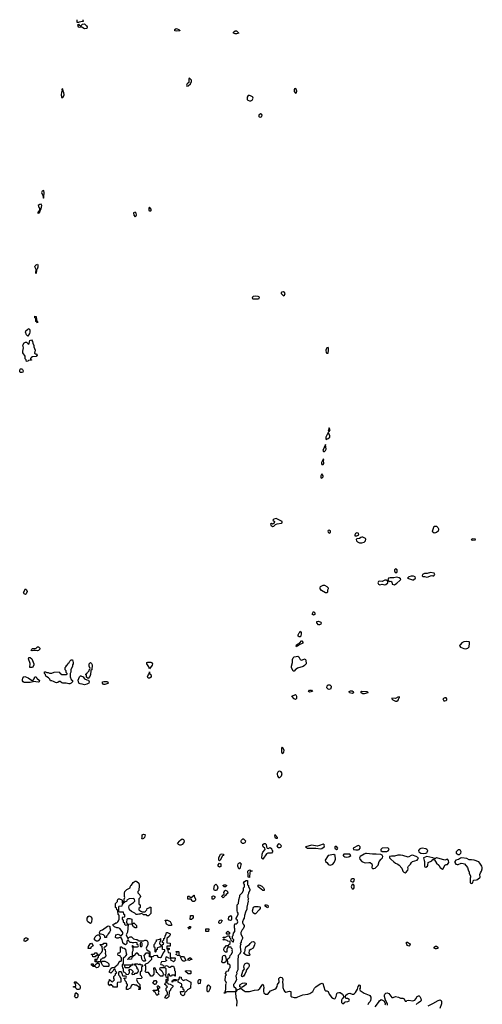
# Model space of a CAD drawing. Header units: inches. Extents: x 2701622 to 2964296, y 496201 to 720542.
# Tile 76 of 256: x 2745416 to 2753089, y 703620 to 719954. Entities that reach past the tile are written whole.
import ezdxf

# ---------------------------------------------------------------- set-up
doc = ezdxf.new("R2010")
doc.units = ezdxf.units.IN
doc.header["$MEASUREMENT"] = 0
for name, color, linetype in [('C7740', 7, 'Continuous'), ('C7741', 7, 'Continuous'), ('C7750', 7, 'Continuous'), ('C7751', 7, 'Continuous')]:
    doc.layers.add(name, color=color, linetype=linetype)

msp = doc.modelspace()

# ---------------------------------------------------------------- linework, layer by layer
at = {"layer": 'C7740', "color": 4}
for points, elevation in [([(2745710, 709484), (2745690, 709489), (2745650, 709489), (2745622, 709482), (2745608, 709490), (2745618, 709510), (2745630, 709522), (2745670, 709522), (2745689, 709531), (2745710, 709551), (2745730, 709551), (2745751, 709530), (2745751, 709510), (2745730, 709489)], 12), ([(2745590, 709206), (2745586, 709210), (2745588, 709272), (2745562, 709350), (2745570, 709374), (2745590, 709371), (2745618, 709350), (2745652, 709270), (2745652, 709248), (2745630, 709206)], 12), ([(2746230, 708936), (2746185, 708945), (2746130, 708945), (2746114, 708954), (2746090, 708978), (2746070, 708975), (2746050, 708959), (2746026, 708954), (2746010, 708956), (2745977, 708977), (2745950, 708989), (2745928, 708988), (2745915, 709015), (2745895, 709035), (2745866, 709050), (2745850, 709066), (2745846, 709090), (2745826, 709110), (2745826, 709130), (2745830, 709134), (2745847, 709133), (2745864, 709124), (2745890, 709122), (2745910, 709112), (2745950, 709112), (2745990, 709132), (2746070, 709134), (2746078, 709118), (2746093, 709113), (2746098, 709098), (2746110, 709094), (2746190, 709094), (2746202, 709098), (2746206, 709110), (2746187, 709127), (2746186, 709150), (2746168, 709168), (2746168, 709210), (2746180, 709220), (2746196, 709244), (2746208, 709252), (2746223, 709277), (2746238, 709290), (2746250, 709314), (2746270, 709334), (2746290, 709334), (2746302, 709290), (2746302, 709270), (2746292, 709250), (2746290, 709226), (2746265, 709175), (2746262, 709130), (2746254, 709110), (2746253, 709087), (2746252, 709050), (2746272, 709010), (2746291, 708990), (2746291, 708970), (2746270, 708946), (2746250, 708937)], 12), ([(2746550, 709026), (2746527, 709047), (2746522, 709082), (2746506, 709090), (2746522, 709098), (2746527, 709113), (2746542, 709118), (2746546, 709130), (2746566, 709150), (2746566, 709170), (2746582, 709178), (2746586, 709190), (2746569, 709230), (2746569, 709270), (2746590, 709292), (2746610, 709274), (2746618, 709250), (2746614, 709170), (2746598, 709162), (2746594, 709150), (2746592, 709090), (2746580, 709060)], 12), ([(2747570, 709186), (2747558, 709218), (2747524, 709270), (2747527, 709293), (2747542, 709298), (2747590, 709296), (2747602, 709290), (2747618, 709270), (2747615, 709245)], 12), ([(2747570, 709029), (2747549, 709029), (2747538, 709050), (2747550, 709094), (2747567, 709113), (2747570, 709134), (2747572, 709110), (2747591, 709090), (2747598, 709070), (2747595, 709045)], 12), ([(2745630, 708991), (2745642, 708998), (2745658, 709022), (2745670, 709054), (2745687, 709053), (2745702, 709030), (2745745, 708990), (2745738, 708970), (2745730, 708965), (2745642, 708978), (2745634, 708970), (2745590, 708957), (2745490, 708956), (2745473, 708970), (2745465, 708985), (2745463, 709010), (2745470, 709032), (2745486, 709054), (2745503, 709057), (2745558, 709038), (2745610, 708998)], 12), ([(2746490, 708921), (2746450, 708933), (2746417, 708937), (2746395, 708950), (2746385, 708995), (2746410, 709054), (2746426, 709070), (2746432, 709072), (2746470, 709054), (2746490, 709022), (2746530, 709002), (2746558, 708998), (2746571, 708971), (2746565, 708950), (2746530, 708929)], 12), ([(2746810, 708923), (2746799, 708930), (2746789, 708950), (2746789, 708971), (2746810, 708976), (2746873, 708973), (2746881, 708950), (2746876, 708944), (2746830, 708926)], 12), ([(2749770, 707888), (2749761, 707870), (2749761, 707810), (2749770, 707782), (2749790, 707792), (2749799, 707810), (2749802, 707830), (2749788, 707870)], 16), ([(2749730, 707489), (2749710, 707484), (2749699, 707470), (2749688, 707450), (2749685, 707430), (2749690, 707412), (2749710, 707382), (2749730, 707382), (2749758, 707410), (2749768, 707450), (2749755, 707475)], 16), ([(2747450, 706358), (2747442, 706370), (2747449, 706391), (2747449, 706430), (2747470, 706441), (2747490, 706438), (2747498, 706430), (2747485, 706390), (2747470, 706369)], 12), ([(2748070, 706261), (2748049, 706270), (2748035, 706290), (2748075, 706330), (2748089, 706351), (2748110, 706366), (2748135, 706356), (2748143, 706330), (2748136, 706304), (2748110, 706269), (2748090, 706261)], 12), ([(2749130, 706289), (2749109, 706289), (2749089, 706310), (2749089, 706330), (2749095, 706345), (2749116, 706364), (2749130, 706365), (2749159, 706330), (2749158, 706310), (2749150, 706298)], 12), ([(2749650, 706435), (2749644, 706416), (2749650, 706392), (2749670, 706378), (2749690, 706374), (2749694, 706390)], 16), ([(2749535, 706205), (2749570, 706222), (2749590, 706205), (2749600, 706180), (2749611, 706170), (2749612, 706150), (2749590, 706126), (2749530, 706129), (2749510, 706115), (2749450, 706026), (2749430, 706046), (2749436, 706110), (2749450, 706143), (2749489, 706190), (2749482, 706210), (2749457, 706230), (2749449, 706250), (2749449, 706270), (2749470, 706287), (2749486, 706286), (2749505, 706270), (2749510, 706234), (2749522, 706210)], 12), ([(2749710, 706283), (2749679, 706250), (2749694, 706230), (2749710, 706223), (2749730, 706221), (2749750, 706229), (2749758, 706250), (2749730, 706278)], 16), ([(2748730, 705998), (2748718, 706010), (2748719, 706050), (2748748, 706110), (2748770, 706118), (2748794, 706110), (2748794, 706090), (2748778, 706082), (2748742, 706010)], 12), ([(2748730, 705895), (2748709, 705910), (2748706, 705934), (2748730, 705962), (2748752, 705950), (2748750, 705908)], 12), ([(2749050, 705866), (2749035, 705910), (2749035, 705930), (2749042, 705950), (2749050, 705962), (2749070, 705972), (2749092, 705950), (2749084, 705936), (2749070, 705866)], 12), ([(2749250, 705834), (2749270, 705834), (2749272, 705830), (2749250, 705826), (2749234, 705810), (2749230, 705726), (2749208, 705728), (2749207, 705787), (2749198, 705810), (2749198, 705830), (2749210, 705842), (2749232, 705852)], 12), ([(2747450, 705154), (2747490, 705154), (2747502, 705158), (2747506, 705170), (2747526, 705190), (2747529, 705211), (2747562, 705218), (2747570, 705234), (2747593, 705233), (2747592, 705128), (2747550, 705086), (2747527, 705087), (2747522, 705102), (2747510, 705106), (2747470, 705106), (2747456, 705116), (2747430, 705126), (2747410, 705118), (2747390, 705118), (2747370, 705108), (2747348, 705108), (2747326, 705130), (2747270, 705158), (2747238, 705190), (2747229, 705230), (2747230, 705254), (2747236, 705264), (2747306, 705310), (2747326, 705330), (2747322, 705362), (2747296, 705376), (2747230, 705368), (2747194, 705350), (2747190, 705328), (2747158, 705322), (2747154, 705310), (2747146, 705306), (2747147, 705367), (2747158, 705390), (2747154, 705410), (2747155, 705465), (2747162, 705490), (2747195, 705525), (2747246, 705550), (2747246, 705570), (2747258, 705590), (2747270, 705598), (2747301, 705639), (2747330, 705665), (2747350, 705665), (2747360, 705660), (2747390, 705632), (2747398, 705590), (2747392, 705510), (2747374, 705490), (2747374, 705470), (2747410, 705434), (2747422, 705410), (2747414, 705390), (2747394, 705370), (2747394, 705290), (2747398, 705278), (2747412, 705272), (2747414, 705250), (2747412, 705228), (2747394, 705210), (2747394, 705190), (2747424, 705164)], 12), ([(2748670, 705506), (2748647, 705507), (2748638, 705530), (2748649, 705591), (2748670, 705614), (2748691, 705591), (2748702, 705550), (2748684, 705516)], 12), ([(2748790, 705386), (2748767, 705407), (2748767, 705413), (2748790, 705434), (2748802, 705438), (2748806, 705450), (2748803, 705477), (2748816, 705504), (2748829, 705511), (2748850, 705505), (2748865, 705490), (2748870, 705466), (2748864, 705456), (2748840, 705440), (2748830, 705426), (2748818, 705422), (2748814, 705410)], 12), ([(2748808, 705568), (2748786, 705590), (2748810, 705602), (2748830, 705602), (2748851, 705591), (2748830, 705568)], 12), ([(2749470, 705506), (2749450, 705509), (2749395, 705555), (2749370, 705569), (2749370, 705594), (2749390, 705602), (2749430, 705582), (2749462, 705550), (2749471, 705530)], 12), ([(2747070, 705154), (2747130, 705154), (2747138, 705118), (2747152, 705110), (2747154, 705070), (2747150, 705066), (2747118, 705062), (2747114, 705030), (2747134, 705010), (2747134, 704990), (2747154, 704970), (2747154, 704950), (2747170, 704934), (2747202, 704938), (2747206, 704950), (2747196, 704976), (2747198, 705030), (2747210, 705042), (2747244, 705044), (2747274, 705030), (2747274, 704970), (2747278, 704958), (2747290, 704954), (2747310, 704972), (2747353, 704927), (2747354, 704890), (2747330, 704888), (2747303, 704903), (2747282, 704942), (2747250, 704948), (2747218, 704942), (2747204, 704816), (2747182, 704770), (2747210, 704714), (2747222, 704718), (2747226, 704730), (2747250, 704742), (2747270, 704742), (2747306, 704706), (2747350, 704694), (2747370, 704694), (2747378, 704678), (2747390, 704674), (2747470, 704674), (2747490, 704682), (2747510, 704682), (2747530, 704674), (2747542, 704650), (2747542, 704610), (2747514, 704550), (2747530, 704514), (2747550, 704514), (2747558, 704498), (2747574, 704490), (2747574, 704430), (2747578, 704418), (2747590, 704414), (2747630, 704414), (2747648, 704432), (2747690, 704434), (2747705, 704405), (2747710, 704402), (2747750, 704398), (2747768, 704410), (2747807, 704493), (2747822, 704498), (2747826, 704510), (2747822, 704522), (2747787, 704527), (2747786, 704570), (2747782, 704582), (2747770, 704586), (2747758, 704582), (2747750, 704566), (2747730, 704566), (2747702, 704558), (2747694, 704550), (2747694, 704530), (2747678, 704522), (2747674, 704490), (2747670, 704486), (2747666, 704490), (2747666, 704550), (2747662, 704562), (2747646, 704570), (2747646, 704610), (2747666, 704630), (2747667, 704653), (2747686, 704670), (2747686, 704690), (2747742, 704698), (2747750, 704714), (2747754, 704710), (2747754, 704670), (2747738, 704662), (2747734, 704630), (2747738, 704618), (2747753, 704613), (2747758, 704598), (2747770, 704594), (2747782, 704598), (2747787, 704613), (2747802, 704618), (2747806, 704630), (2747787, 704647), (2747786, 704670), (2747806, 704690), (2747807, 704713), (2747822, 704718), (2747828, 704752), (2747848, 704790), (2747850, 704814), (2747870, 704812), (2747914, 704790), (2747912, 704770), (2747902, 704750), (2747854, 704710), (2747854, 704650), (2747858, 704638), (2747913, 704633), (2747914, 704590), (2747910, 704586), (2747870, 704586), (2747858, 704582), (2747854, 704550), (2747858, 704538), (2747870, 704534), (2747882, 704538), (2747887, 704553), (2747893, 704553), (2747894, 704530), (2747878, 704522), (2747874, 704510), (2747878, 704478), (2747912, 704472), (2747913, 704413), (2747918, 704398), (2747933, 704393), (2747993, 704393), (2747992, 704348), (2747970, 704326), (2747956, 704336), (2747930, 704346), (2747922, 704382), (2747888, 704388), (2747850, 704406), (2747838, 704402), (2747834, 704370), (2747838, 704358), (2747850, 704354), (2747852, 704348), (2747838, 704342), (2747832, 704328), (2747770, 704326), (2747754, 704290), (2747758, 704278), (2747790, 704274), (2747798, 704258), (2747830, 704254), (2747850, 704262), (2747874, 704250), (2747890, 704234), (2747910, 704234), (2747933, 704253), (2747970, 704254), (2747982, 704210), (2747982, 704182), (2747994, 704170), (2747993, 704087), (2747987, 704087), (2747982, 704102), (2747950, 704106), (2747938, 704102), (2747933, 704087), (2747910, 704086), (2747906, 704090), (2747902, 704122), (2747890, 704126), (2747874, 704110), (2747874, 704010), (2747858, 704002), (2747854, 703990), (2747858, 703978), (2747873, 703973), (2747878, 703958), (2747910, 703954), (2747950, 703934), (2747954, 703930), (2747954, 703910), (2747922, 703878), (2747910, 703846), (2747894, 703830), (2747892, 703750), (2747870, 703726), (2747850, 703718), (2747826, 703730), (2747836, 703744), (2747847, 703773), (2747862, 703778), (2747866, 703790), (2747866, 703810), (2747856, 703836), (2747846, 703850), (2747846, 703890), (2747866, 703910), (2747847, 703927), (2747842, 703942), (2747826, 703950), (2747827, 703973), (2747842, 703978), (2747846, 703990), (2747848, 704032), (2747862, 704038), (2747866, 704050), (2747862, 704062), (2747846, 704070), (2747842, 704102), (2747826, 704110), (2747842, 704118), (2747846, 704130), (2747846, 704210), (2747830, 704226), (2747750, 704226), (2747738, 704222), (2747734, 704210), (2747773, 704173), (2747794, 704130), (2747792, 704088), (2747752, 704088), (2747706, 704130), (2747702, 704142), (2747687, 704147), (2747686, 704170), (2747662, 704222), (2747650, 704226), (2747638, 704222), (2747634, 704210), (2747642, 704190), (2747640, 704120), (2747612, 704088), (2747590, 704086), (2747576, 704116), (2747550, 704146), (2747507, 704147), (2747498, 704170), (2747506, 704190), (2747506, 704250), (2747502, 704262), (2747486, 704270), (2747502, 704278), (2747507, 704293), (2747546, 704310), (2747580, 704340), (2747606, 704370), (2747602, 704402), (2747569, 704410), (2747567, 704447), (2747562, 704462), (2747550, 704466), (2747510, 704466), (2747474, 704430), (2747486, 704386), (2747502, 704350), (2747490, 704338), (2747470, 704338), (2747450, 704358), (2747444, 704370), (2747436, 704416), (2747430, 704426), (2747406, 704430), (2747370, 704466), (2747350, 704466), (2747310, 704426), (2747298, 704422), (2747293, 704407), (2747278, 704402), (2747272, 704368), (2747210, 704366), (2747208, 704370), (2747222, 704378), (2747227, 704393), (2747242, 704398), (2747247, 704413), (2747282, 704418), (2747286, 704430), (2747286, 704490), (2747298, 704510), (2747298, 704558), (2747286, 704570), (2747287, 704593), (2747293, 704593), (2747298, 704578), (2747310, 704574), (2747370, 704574), (2747382, 704578), (2747386, 704590), (2747382, 704602), (2747366, 704610), (2747362, 704642), (2747330, 704646), (2747310, 704638), (2747290, 704638), (2747270, 704646), (2747250, 704646), (2747227, 704667), (2747222, 704682), (2747210, 704686), (2747194, 704670), (2747193, 704627), (2747170, 704608), (2747143, 704623), (2747125, 704645), (2747116, 704696), (2747102, 704722), (2747070, 704726), (2747050, 704718), (2747030, 704718), (2747008, 704730), (2747010, 704772), (2747050, 704782), (2747070, 704774), (2747090, 704754), (2747102, 704758), (2747110, 704774), (2747122, 704778), (2747127, 704793), (2747128, 704810), (2747118, 704830), (2747075, 704875), (2747050, 704888), (2747030, 704888), (2746988, 704908), (2746966, 704930), (2746966, 704950), (2746987, 704953), (2747010, 704972), (2747027, 704973), (2747046, 704990), (2747056, 705004), (2747066, 705030), (2747066, 705090), (2747062, 705102), (2747048, 705110), (2747046, 705170), (2747042, 705182), (2747026, 705190), (2747022, 705222), (2747008, 705228), (2747006, 705250), (2747006, 705290), (2747036, 705324), (2747038, 705350), (2747048, 705372), (2747072, 705372), (2747110, 705354), (2747114, 705350), (2747114, 705310), (2747118, 705298), (2747134, 705294), (2747130, 705286), (2747118, 705282), (2747113, 705247), (2747058, 705242), (2747054, 705230), (2747054, 705170), (2747058, 705158)], 12), ([(2748310, 705328), (2748288, 705328), (2748276, 705336), (2748262, 705362), (2748207, 705367), (2748206, 705410), (2748210, 705414), (2748230, 705414), (2748238, 705398), (2748270, 705394), (2748287, 705413), (2748302, 705418), (2748306, 705430), (2748311, 705431), (2748312, 705410), (2748331, 705371), (2748331, 705350), (2748324, 705336)], 12), ([(2748610, 705366), (2748606, 705390), (2748610, 705414), (2748630, 705422), (2748652, 705410), (2748652, 705388), (2748630, 705366)], 12), ([(2749310, 705122), (2749290, 705135), (2749281, 705150), (2749279, 705170), (2749295, 705230), (2749303, 705237), (2749318, 705242), (2749370, 705243), (2749397, 705237), (2749405, 705230), (2749403, 705210), (2749390, 705189), (2749330, 705122)], 12), ([(2749530, 705222), (2749510, 705229), (2749489, 705250), (2749490, 705271), (2749510, 705271), (2749530, 705262), (2749538, 705230)], 12), ([(2746590, 704962), (2746549, 704989), (2746534, 705010), (2746533, 705050), (2746550, 705078), (2746570, 705086), (2746590, 705079), (2746599, 705070), (2746611, 705050), (2746614, 705034), (2746610, 704986), (2746602, 704970)], 12), ([(2747890, 704928), (2747849, 704949), (2747847, 704967), (2747838, 704998), (2747828, 705008), (2747830, 705014), (2747870, 705014), (2747910, 704992), (2747934, 704950), (2747934, 704930), (2747930, 704929)], 12), ([(2748246, 705026), (2748248, 705092), (2748290, 705094), (2748294, 705090), (2748294, 705050), (2748278, 705042), (2748270, 705026)], 12), ([(2748730, 704958), (2748718, 704970), (2748718, 704990), (2748728, 705010), (2748750, 705022), (2748772, 705010), (2748750, 704968)], 12), ([(2748910, 705008), (2748890, 705018), (2748882, 705030), (2748886, 705070), (2748910, 705094), (2748932, 705070), (2748932, 705028), (2748924, 705016)], 12), ([(2746850, 704726), (2746828, 704728), (2746826, 704750), (2746806, 704770), (2746770, 704786), (2746746, 704786), (2746738, 704810), (2746756, 704844), (2746790, 704858), (2746870, 704914), (2746890, 704922), (2746914, 704910), (2746912, 704890), (2746922, 704850), (2746905, 704815), (2746882, 704790), (2746870, 704766), (2746854, 704750), (2746854, 704730)], 12), ([(2748230, 704866), (2748222, 704882), (2748210, 704886), (2748208, 704892), (2748222, 704898), (2748228, 704912), (2748252, 704912), (2748252, 704890), (2748238, 704882)], 12), ([(2748510, 704826), (2748506, 704830), (2748506, 704870), (2748510, 704874), (2748550, 704874), (2748554, 704870), (2748550, 704826)], 12), ([(2748850, 704786), (2748848, 704790), (2748848, 704812), (2748870, 704834), (2748894, 704810), (2748894, 704790), (2748890, 704786)], 12), ([(2745510, 704662), (2745490, 704666), (2745489, 704690), (2745495, 704710), (2745510, 704725), (2745530, 704725), (2745551, 704711), (2745551, 704690)], 12), ([(2746690, 704668), (2746663, 704683), (2746658, 704690), (2746659, 704710), (2746670, 704742), (2746690, 704762), (2746710, 704772), (2746734, 704774), (2746752, 704732), (2746752, 704710), (2746724, 704676), (2746710, 704668)], 12), ([(2746550, 704546), (2746546, 704550), (2746558, 704562), (2746560, 704580), (2746589, 704631), (2746610, 704632), (2746634, 704590), (2746594, 704570), (2746594, 704550), (2746590, 704546)], 12), ([(2746690, 704226), (2746670, 704246), (2746630, 704246), (2746622, 704262), (2746606, 704270), (2746606, 704290), (2746633, 704293), (2746638, 704258), (2746650, 704254), (2746662, 704258), (2746667, 704273), (2746706, 704310), (2746702, 704322), (2746667, 704327), (2746666, 704370), (2746673, 704373), (2746678, 704358), (2746690, 704354), (2746702, 704358), (2746706, 704390), (2746722, 704398), (2746726, 704410), (2746726, 704434), (2746742, 704438), (2746747, 704453), (2746776, 704484), (2746788, 704510), (2746782, 704582), (2746767, 704587), (2746762, 704602), (2746750, 704606), (2746748, 704612), (2746802, 704618), (2746810, 704634), (2746850, 704634), (2746854, 704630), (2746854, 704590), (2746830, 704566), (2746818, 704562), (2746814, 704550), (2746818, 704538), (2746832, 704532), (2746833, 704513), (2746842, 704490), (2746834, 704470), (2746845, 704430), (2746842, 704410), (2746810, 704386), (2746790, 704386), (2746773, 704367), (2746758, 704362), (2746754, 704326), (2746718, 704322), (2746714, 704310), (2746733, 704293), (2746734, 704270), (2746731, 704249), (2746710, 704228)], 12), ([(2747190, 704114), (2747222, 704118), (2747226, 704130), (2747238, 704142), (2747236, 704176), (2747226, 704190), (2747250, 704202), (2747270, 704194), (2747292, 704170), (2747292, 704148), (2747274, 704130), (2747278, 704118), (2747290, 704114), (2747322, 704118), (2747330, 704134), (2747362, 704138), (2747368, 704152), (2747382, 704158), (2747386, 704170), (2747382, 704202), (2747366, 704210), (2747366, 704230), (2747346, 704250), (2747342, 704262), (2747327, 704267), (2747327, 704293), (2747370, 704294), (2747390, 704282), (2747410, 704292), (2747430, 704274), (2747450, 704274), (2747454, 704270), (2747453, 704247), (2747438, 704242), (2747434, 704230), (2747434, 704170), (2747418, 704162), (2747414, 704150), (2747414, 704110), (2747430, 704094), (2747442, 704070), (2747440, 704060), (2747430, 704048), (2747358, 704042), (2747354, 704030), (2747372, 703990), (2747411, 703951), (2747414, 703870), (2747410, 703866), (2747390, 703866), (2747386, 703870), (2747402, 703878), (2747406, 703890), (2747402, 703902), (2747390, 703906), (2747356, 703936), (2747330, 703938), (2747310, 703946), (2747278, 703942), (2747273, 703927), (2747258, 703922), (2747254, 703890), (2747250, 703886), (2747210, 703868), (2747187, 703867), (2747187, 703907), (2747206, 703930), (2747206, 703950), (2747186, 703970), (2747186, 703990), (2747166, 704010), (2747162, 704042), (2747146, 704050), (2747150, 704054), (2747182, 704058), (2747186, 704070), (2747182, 704082), (2747170, 704086), (2747127, 704087), (2747118, 704138), (2747098, 704158), (2747070, 704158), (2747054, 704150), (2747054, 704110), (2747074, 704090), (2747084, 704064), (2747094, 704050), (2747094, 703990), (2747038, 703982), (2747034, 703970), (2747034, 703906), (2746970, 703906), (2746962, 703922), (2746946, 703930), (2746942, 703942), (2746930, 703946), (2746918, 703942), (2746910, 703928), (2746902, 703942), (2746888, 703948), (2746887, 703987), (2746890, 703994), (2746902, 703998), (2746907, 704033), (2746913, 704033), (2746918, 704018), (2746934, 704010), (2746938, 703998), (2746950, 703994), (2746962, 703998), (2746968, 704012), (2746982, 704018), (2746986, 704030), (2746978, 704050), (2746980, 704080), (2747006, 704110), (2747008, 704132), (2747026, 704150), (2747008, 704168), (2747002, 704202), (2746990, 704206), (2746978, 704202), (2746962, 704170), (2746930, 704138), (2746910, 704146), (2746906, 704150), (2746908, 704172), (2746927, 704213), (2746948, 704232), (2747002, 704238), (2747006, 704250), (2747022, 704258), (2747026, 704270), (2747046, 704274), (2747050, 704294), (2747067, 704313), (2747070, 704334), (2747102, 704338), (2747106, 704350), (2747106, 704390), (2747086, 704410), (2747082, 704422), (2747049, 704429), (2747046, 704450), (2747048, 704472), (2747070, 704474), (2747086, 704490), (2747086, 704570), (2747090, 704572), (2747112, 704572), (2747118, 704558), (2747150, 704554), (2747173, 704533), (2747184, 704464), (2747194, 704450), (2747170, 704426), (2747158, 704402), (2747133, 704387), (2747134, 704286), (2747118, 704282), (2747114, 704270), (2747114, 704250), (2747124, 704224), (2747134, 704210), (2747134, 704170), (2747138, 704158), (2747152, 704152), (2747174, 704130), (2747178, 704118)], 12), ([(2747430, 704646), (2747418, 704642), (2747414, 704630), (2747414, 704590), (2747418, 704578), (2747430, 704574), (2747446, 704590), (2747446, 704630), (2747442, 704642)], 12), ([(2749230, 704428), (2749191, 704429), (2749170, 704435), (2749126, 704470), (2749149, 704491), (2749155, 704510), (2749154, 704530), (2749159, 704550), (2749169, 704571), (2749228, 704612), (2749238, 704630), (2749264, 704656), (2749290, 704661), (2749311, 704650), (2749314, 704630), (2749310, 704606), (2749291, 704549), (2749250, 704529), (2749225, 704510), (2749220, 704500), (2749217, 704477), (2749221, 704461), (2749232, 704450)], 12), ([(2746630, 704406), (2746622, 704442), (2746607, 704447), (2746607, 704453), (2746650, 704454), (2746670, 704474), (2746693, 704473), (2746698, 704458), (2746713, 704453), (2746714, 704446), (2746698, 704442), (2746693, 704427), (2746678, 704422), (2746670, 704406)], 12), ([(2748070, 704426), (2748028, 704428), (2748022, 704442), (2748008, 704448), (2748010, 704454), (2748022, 704458), (2748026, 704470), (2748022, 704482), (2748006, 704490), (2748010, 704494), (2748050, 704494), (2748054, 704490), (2748054, 704450), (2748058, 704438), (2748074, 704430), (2748074, 704426)], 12), ([(2748130, 704338), (2748109, 704349), (2748088, 704390), (2748086, 704414), (2748131, 704411), (2748152, 704390), (2748174, 704350), (2748170, 704346), (2748150, 704338)], 12), ([(2748230, 704349), (2748206, 704350), (2748208, 704372), (2748230, 704392), (2748250, 704392), (2748258, 704378), (2748274, 704370), (2748270, 704366), (2748250, 704366)], 12), ([(2746890, 704246), (2746810, 704248), (2746788, 704270), (2746766, 704314), (2746790, 704334), (2746830, 704334), (2746872, 704312), (2746894, 704290), (2746894, 704250)], 12), ([(2747230, 704226), (2747167, 704227), (2747162, 704262), (2747147, 704267), (2747146, 704274), (2747270, 704274), (2747282, 704278), (2747286, 704290), (2747293, 704293), (2747293, 704267), (2747258, 704262), (2747253, 704247), (2747238, 704242)], 12), ([(2748210, 704126), (2748167, 704167), (2748167, 704173), (2748190, 704182), (2748238, 704178), (2748253, 704173), (2748254, 704130), (2748250, 704126)], 12), ([(2749110, 704075), (2749100, 704080), (2749095, 704090), (2749115, 704170), (2749146, 704210), (2749136, 704236), (2749139, 704270), (2749150, 704291), (2749170, 704305), (2749190, 704306), (2749218, 704290), (2749225, 704270), (2749225, 704250), (2749211, 704230), (2749198, 704222), (2749171, 704189), (2749171, 704170), (2749150, 704118), (2749130, 704085)], 12), ([(2747950, 703986), (2747946, 703990), (2747946, 704010), (2747962, 704018), (2747967, 704033), (2748013, 704033), (2748013, 704007), (2747958, 704002)], 12), ([(2748130, 704014), (2748170, 704032), (2748254, 703990), (2748252, 703888), (2748198, 703862), (2748193, 703847), (2748170, 703826), (2748158, 703822), (2748152, 703788), (2748142, 703770), (2748130, 703762), (2748106, 703770), (2748088, 703788), (2748086, 703830), (2748127, 703833), (2748142, 703838), (2748146, 703850), (2748142, 703862), (2748130, 703866), (2748126, 703890), (2748110, 703906), (2748090, 703906), (2748086, 703910), (2748102, 703918), (2748107, 703933), (2748108, 703950), (2748100, 703960), (2748046, 703990), (2748046, 704030), (2748066, 704050), (2748066, 704070), (2748070, 704074), (2748093, 704073), (2748094, 704050)], 12), ([(2748390, 703958), (2748378, 703970), (2748378, 704010), (2748390, 704034), (2748410, 704034), (2748414, 704030), (2748410, 703966)], 12), ([(2746370, 703866), (2746347, 703887), (2746342, 703902), (2746307, 703907), (2746310, 703914), (2746342, 703918), (2746346, 703930), (2746342, 703962), (2746326, 703970), (2746326, 703990), (2746330, 703994), (2746350, 703994), (2746358, 703978), (2746370, 703974), (2746412, 703930), (2746422, 703910), (2746422, 703890), (2746410, 703868)], 12), ([(2747650, 703946), (2747626, 703970), (2747650, 704014), (2747673, 704013), (2747692, 703990), (2747670, 703948)], 12), ([(2747690, 703766), (2747662, 703822), (2747647, 703827), (2747642, 703842), (2747628, 703850), (2747630, 703854), (2747690, 703854), (2747702, 703858), (2747706, 703890), (2747698, 703910), (2747710, 703934), (2747734, 703910), (2747734, 703890), (2747718, 703882), (2747714, 703870), (2747714, 703850), (2747722, 703830), (2747714, 703810), (2747722, 703790)], 12), ([(2748530, 703826), (2748526, 703850), (2748528, 703912), (2748542, 703938), (2748550, 703942), (2748582, 703910), (2748572, 703870), (2748550, 703826)], 12), ([(2749090, 703898), (2749066, 703910), (2749066, 703930), (2749075, 703950), (2749110, 703971), (2749150, 703979), (2749170, 703971), (2749170, 703949), (2749151, 703930), (2749110, 703902)], 12), ([(2746348, 703728), (2746328, 703750), (2746336, 703764), (2746338, 703790), (2746350, 703814), (2746382, 703790), (2746382, 703750), (2746370, 703729)], 12)]:
    msp.add_lwpolyline(points, close=True, dxfattribs=dict(at, elevation=elevation))
at = {"layer": 'C7740', "color": 4, "elevation": 12}
for points in [[(2750000, 709179), (2749988, 709172), (2749970, 709148), (2749950, 709146), (2749927, 709210), (2749927, 709230), (2749943, 709290), (2749942, 709338), (2749950, 709370), (2749970, 709387), (2750000, 709392)], [(2750000, 708684), (2749999, 708681), (2749990, 708675), (2749968, 708690), (2749928, 708730), (2749930, 708734), (2749990, 708758), (2749994, 708754), (2750000, 708741)], [(2749015, 703590), (2749021, 703670), (2749009, 703730), (2749002, 703822), (2748988, 703828), (2748853, 703827), (2748838, 703822), (2748830, 703806), (2748810, 703806), (2748806, 703810), (2748822, 703818), (2748828, 703852), (2748836, 703864), (2748838, 703950), (2748846, 703970), (2748838, 703998), (2748826, 704010), (2748828, 704090), (2748846, 704110), (2748828, 704130), (2748846, 704170), (2748882, 704178), (2748888, 704212), (2748906, 704230), (2748906, 704270), (2748890, 704286), (2748870, 704286), (2748866, 704290), (2748866, 704330), (2748862, 704342), (2748850, 704346), (2748838, 704342), (2748833, 704327), (2748810, 704306), (2748788, 704308), (2748776, 704316), (2748768, 704330), (2748782, 704370), (2748778, 704410), (2748790, 704432), (2748813, 704433), (2748832, 704412), (2748842, 704362), (2748850, 704354), (2748862, 704358), (2748867, 704373), (2748882, 704378), (2748888, 704392), (2748902, 704398), (2748906, 704430), (2748930, 704454), (2748948, 704490), (2748938, 704510), (2748946, 704530), (2748942, 704542), (2748930, 704546), (2748926, 704566), (2748910, 704568), (2748870, 704566), (2748851, 704530), (2748850, 704486), (2748830, 704486), (2748810, 704506), (2748802, 704530), (2748810, 704554), (2748847, 704593), (2748882, 704598), (2748886, 704610), (2748906, 704630), (2748906, 704650), (2748902, 704662), (2748870, 704666), (2748856, 704676), (2748827, 704687), (2748786, 704690), (2748802, 704698), (2748806, 704710), (2748802, 704722), (2748790, 704726), (2748790, 704732), (2748830, 704732), (2748870, 704754), (2748890, 704754), (2748894, 704750), (2748894, 704730), (2748914, 704710), (2748918, 704678), (2748933, 704673), (2748950, 704654), (2748962, 704658), (2748966, 704690), (2748946, 704710), (2748946, 704750), (2748956, 704764), (2748960, 704800), (2748986, 704830), (2748986, 704870), (2748978, 704890), (2748978, 704930), (2748987, 704953), (2749010, 704954), (2749030, 704974), (2749035, 704990), (2749022, 705022), (2749006, 705030), (2749008, 705052), (2749018, 705062), (2749018, 705070), (2749038, 705110), (2749038, 705130), (2749028, 705150), (2749026, 705170), (2749026, 705270), (2749047, 705293), (2749049, 705351), (2749066, 705410), (2749066, 705430), (2749110, 705474), (2749127, 705513), (2749128, 705552), (2749146, 705570), (2749146, 705610), (2749126, 705630), (2749143, 705657), (2749170, 705674), (2749192, 705672), (2749194, 705610), (2749198, 705598), (2749212, 705592), (2749212, 705570), (2749231, 705531), (2749231, 705510), (2749212, 705470), (2749212, 705450), (2749202, 705430), (2749202, 705390), (2749211, 705370), (2749202, 705350), (2749205, 705330), (2749185, 705230), (2749184, 705196), (2749162, 705150), (2749145, 705095), (2749142, 705050), (2749126, 705034), (2749112, 704990), (2749113, 704973), (2749122, 704950), (2749142, 704930), (2749138, 704910), (2749122, 704870), (2749106, 704854), (2749085, 704810), (2749085, 704790), (2749112, 704730), (2749112, 704710), (2749092, 704670), (2749092, 704650), (2749072, 704630), (2749082, 704610), (2749072, 704590), (2749071, 704570), (2749082, 704490), (2749062, 704450), (2749042, 704430), (2749042, 704410), (2749032, 704370), (2749032, 704190), (2749012, 704150), (2749017, 704123), (2749002, 704090), (2749004, 704056), (2749011, 704029), (2748982, 703970), (2748962, 703950), (2748962, 703930), (2748970, 703914), (2749002, 703890), (2749002, 703842), (2749010, 703834), (2749022, 703858), (2749035, 703865), (2749058, 703870), (2749070, 703882), (2749090, 703882), (2749141, 703841), (2749155, 703835), (2749230, 703834), (2749310, 703855), (2749370, 703861), (2749398, 703882), (2749424, 703916), (2749430, 703932), (2749450, 703952), (2749462, 703930), (2749465, 703890), (2749458, 703870), (2749458, 703830), (2749465, 703810), (2749491, 703791), (2749510, 703787), (2749530, 703791), (2749577, 703843), (2749649, 703870), (2749669, 703890), (2749684, 703916), (2749693, 703950), (2749719, 703990), (2749715, 704050), (2749730, 704065), (2749750, 704072), (2749770, 704062), (2749781, 704030), (2749776, 703990), (2749783, 703950), (2749781, 703901), (2749797, 703857), (2749810, 703838), (2749830, 703822), (2749890, 703836), (2749911, 703831), (2749916, 703810), (2749913, 703753), (2749930, 703742), (2749971, 703731), (2750000, 703731)]]:
    msp.add_lwpolyline(points, dxfattribs=at)
at = {"layer": 'C7741', "color": 4}
for points, elevation in [([(2746461, 719950), (2746471, 719929), (2746470, 719926), (2746450, 719926), (2746430, 719918), (2746404, 719916), (2746390, 719906), (2746370, 719906), (2746369, 719954)], 12), ([(2750000, 718806), (2749990, 718815), (2749974, 718810), (2749966, 718790), (2749970, 718762), (2749990, 718738), (2750000, 718740)], 16)]:
    msp.add_lwpolyline(points, dxfattribs=dict(at, elevation=elevation))
for points, elevation in [([(2746490, 719801), (2746436, 719836), (2746430, 719846), (2746422, 719830), (2746410, 719826), (2746390, 719829), (2746378, 719870), (2746390, 719882), (2746405, 719865), (2746430, 719854), (2746458, 719882), (2746490, 719885), (2746526, 719850), (2746534, 719834), (2746530, 719809)], 12), ([(2748010, 719763), (2747989, 719770), (2747989, 719790), (2748010, 719806), (2748030, 719801), (2748054, 719790), (2748070, 719774), (2748070, 719768)], 12), ([(2748990, 719719), (2748962, 719730), (2748962, 719750), (2748990, 719771), (2749010, 719771), (2749050, 719732), (2749050, 719729), (2749010, 719719)], 12), ([(2748230, 718986), (2748222, 718978), (2748222, 718910), (2748192, 718890), (2748182, 718870), (2748190, 718854), (2748210, 718858), (2748248, 718890), (2748268, 718930), (2748266, 718950)], 16), ([(2746130, 718806), (2746118, 718802), (2746114, 718790), (2746122, 718770), (2746111, 718750), (2746106, 718710), (2746110, 718662), (2746130, 718663), (2746150, 718692), (2746153, 718710), (2746150, 718746), (2746138, 718770)], 16), ([(2749230, 718697), (2749205, 718695), (2749191, 718669), (2749191, 718630), (2749200, 718620), (2749230, 718611), (2749249, 718611), (2749270, 718621), (2749289, 718650), (2749284, 718670), (2749277, 718677), (2749246, 718694)], 16), ([(2749410, 718393), (2749381, 718370), (2749381, 718350), (2749390, 718343), (2749410, 718339), (2749430, 718346), (2749435, 718350), (2749439, 718370), (2749429, 718389)], 16), ([(2745810, 717122), (2745790, 717108), (2745778, 717090), (2745802, 717038), (2745805, 717005), (2745810, 716994), (2745818, 717010), (2745821, 717090), (2745817, 717117)], 16), ([(2745770, 716895), (2745750, 716889), (2745723, 716870), (2745727, 716850), (2745746, 716830), (2745745, 716795), (2745714, 716750), (2745730, 716745), (2745750, 716754), (2745755, 716785), (2745770, 716814), (2745784, 716870)], 16), ([(2747330, 716759), (2747306, 716750), (2747311, 716710), (2747330, 716685), (2747350, 716702), (2747353, 716710), (2747350, 716746)], 16), ([(2747570, 716842), (2747556, 716830), (2747559, 716790), (2747570, 716785), (2747590, 716786), (2747595, 716790), (2747595, 716810)], 16), ([(2745690, 715746), (2745686, 715750), (2745689, 715810), (2745670, 715854), (2745672, 715870), (2745687, 715890), (2745710, 715896), (2745718, 715890), (2745717, 715850), (2745705, 715815), (2745693, 715807)], 12), ([(2749330, 715369), (2749290, 715364), (2749276, 715350), (2749272, 715332), (2749290, 715321), (2749370, 715321), (2749389, 715330), (2749392, 715352), (2749370, 715363)], 16), ([(2749790, 715442), (2749764, 715436), (2749754, 715430), (2749752, 715410), (2749790, 715372), (2749810, 715385), (2749822, 715410), (2749808, 715430)], 16), ([(2745710, 714928), (2745702, 714942), (2745686, 714950), (2745686, 714990), (2745682, 715002), (2745666, 715010), (2745666, 715030), (2745670, 715034), (2745692, 715030), (2745693, 714973), (2745698, 714958), (2745714, 714950), (2745714, 714930)], 12), ([(2745550, 714706), (2745530, 714726), (2745514, 714770), (2745519, 714790), (2745550, 714821), (2745571, 714831), (2745584, 714804), (2745585, 714770), (2745578, 714750)], 12), ([(2745530, 714286), (2745526, 714310), (2745506, 714330), (2745508, 714370), (2745470, 714430), (2745467, 714453), (2745479, 714510), (2745470, 714554), (2745490, 714591), (2745510, 714605), (2745530, 714602), (2745550, 714582), (2745570, 714574), (2745576, 714584), (2745578, 714610), (2745586, 714630), (2745610, 714642), (2745630, 714614), (2745632, 714590), (2745651, 714550), (2745651, 714530), (2745671, 714471), (2745662, 714422), (2745673, 714413), (2745694, 714410), (2745698, 714398), (2745714, 714390), (2745698, 714382), (2745690, 714368), (2745618, 714362), (2745613, 714347), (2745598, 714342), (2745594, 714330), (2745598, 714318), (2745613, 714313), (2745613, 714307), (2745562, 714298), (2745550, 714289)], 12), ([(2745430, 714102), (2745418, 714110), (2745416, 714144), (2745423, 714157), (2745430, 714162), (2745450, 714162), (2745462, 714150), (2745472, 714130), (2745470, 714109), (2745450, 714102)], 12), ([(2749670, 711678), (2749634, 711670), (2749614, 711650), (2749642, 711630), (2749638, 711602), (2749610, 711588), (2749590, 711598), (2749574, 711590), (2749582, 711570), (2749610, 711547), (2749630, 711552), (2749661, 711579), (2749689, 711591), (2749758, 711602), (2749768, 711610), (2749768, 711630)], 16), ([(2745510, 710418), (2745488, 710428), (2745478, 710450), (2745510, 710512), (2745530, 710494), (2745538, 710470), (2745522, 710430)], 12)]:
    msp.add_lwpolyline(points, close=True, dxfattribs=dict(at, elevation=elevation))
at = {"layer": 'C7750', "color": 4}
for points, elevation in [([(2750390, 709915), (2750370, 709918), (2750342, 709950), (2750346, 709970), (2750370, 709976), (2750410, 709962), (2750418, 709950), (2750410, 709928)], 12), ([(2750070, 709715), (2750050, 709719), (2750035, 709730), (2750033, 709750), (2750050, 709785), (2750064, 709796), (2750070, 709811), (2750082, 709790), (2750085, 709770), (2750081, 709730)], 12), ([(2750010, 709549), (2750006, 709550), (2750003, 709563), (2750010, 709582), (2750062, 709618), (2750090, 709652), (2750094, 709650), (2750112, 709630), (2750114, 709610), (2750042, 709578), (2750038, 709570), (2750020, 709560)], 12), ([(2752830, 709641), (2752784, 709636), (2752750, 709615), (2752725, 709590), (2752712, 709570), (2752726, 709546), (2752780, 709520), (2752810, 709516), (2752830, 709521), (2752848, 709530), (2752869, 709551), (2752875, 709610), (2752875, 709630), (2752870, 709635)], 16), ([(2750550, 708844), (2750530, 708850), (2750509, 708869), (2750518, 708902), (2750530, 708918), (2750559, 708919), (2750580, 708900), (2750584, 708884), (2750570, 708848)], 12), ([(2750230, 708799), (2750209, 708810), (2750222, 708830), (2750230, 708833), (2750254, 708830), (2750274, 708810), (2750270, 708809)], 12), ([(2750930, 708776), (2750910, 708779), (2750889, 708790), (2750882, 708810), (2750901, 708819), (2750930, 708821), (2750946, 708810), (2750950, 708789)], 12), ([(2751110, 708773), (2751081, 708790), (2751082, 708810), (2751090, 708813), (2751174, 708810), (2751184, 708804), (2751190, 708789), (2751130, 708773)], 12), ([(2751710, 708719), (2751690, 708714), (2751650, 708696), (2751590, 708698), (2751587, 708690), (2751606, 708670), (2751650, 708648), (2751670, 708651), (2751695, 708665), (2751703, 708697), (2751717, 708710), (2751715, 708715)], 16), ([(2752490, 708702), (2752470, 708702), (2752434, 708690), (2752450, 708654), (2752470, 708652), (2752490, 708658), (2752502, 708670), (2752499, 708690)], 16), ([(2750450, 706274), (2750388, 706252), (2750350, 706245), (2750262, 706258), (2750154, 706230), (2750190, 706208), (2750330, 706211), (2750410, 706202), (2750430, 706206), (2750465, 706230), (2750474, 706250), (2750465, 706265)], 16), ([(2750670, 706239), (2750650, 706239), (2750641, 706230), (2750644, 706210), (2750670, 706189), (2750690, 706198), (2750695, 706210)], 16), ([(2751030, 706253), (2750946, 706210), (2750952, 706190), (2750990, 706182), (2751030, 706181), (2751049, 706190), (2751064, 706210), (2751061, 706230), (2751049, 706249)], 16), ([(2751514, 706214), (2751430, 706209), (2751407, 706190), (2751408, 706170), (2751430, 706153), (2751503, 706157), (2751530, 706168), (2751542, 706190), (2751539, 706199), (2751529, 706209)], 16), ([(2752090, 706209), (2752070, 706206), (2752045, 706195), (2752031, 706170), (2752039, 706150), (2752070, 706128), (2752110, 706122), (2752150, 706125), (2752168, 706132), (2752177, 706143), (2752187, 706170), (2752170, 706189), (2752150, 706201)], 16), ([(2752710, 706181), (2752690, 706181), (2752654, 706150), (2752657, 706130), (2752690, 706108), (2752710, 706108), (2752734, 706126), (2752738, 706150), (2752729, 706170)], 16), ([(2750627, 706107), (2750531, 706089), (2750481, 706010), (2750486, 705990), (2750510, 705971), (2750530, 705946), (2750550, 705934), (2750570, 705931), (2750610, 705943), (2750633, 705970), (2750649, 706011), (2750652, 706030), (2750647, 706090)], 16), ([(2750807, 706113), (2750791, 706109), (2750784, 706096), (2750782, 706090), (2750790, 706079), (2750807, 706067), (2750830, 706062), (2750870, 706065), (2750884, 706070), (2750909, 706090), (2750894, 706110)], 16), ([(2751170, 706122), (2751150, 706120), (2751129, 706111), (2751061, 706070), (2751051, 706050), (2751056, 706030), (2751091, 705991), (2751130, 705971), (2751150, 705966), (2751206, 705974), (2751230, 705971), (2751256, 705950), (2751262, 705930), (2751256, 705890), (2751260, 705880), (2751270, 705871), (2751290, 705871), (2751310, 705881), (2751330, 705895), (2751363, 705930), (2751377, 705990), (2751409, 706030), (2751433, 706050), (2751440, 706070), (2751430, 706092), (2751404, 706104), (2751330, 706111), (2751270, 706110)], 16), ([(2751930, 706095), (2751910, 706090), (2751870, 706064), (2751857, 706063), (2751770, 706090), (2751734, 706094), (2751688, 706092), (2751630, 706077), (2751584, 706076), (2751552, 706070), (2751551, 706050), (2751570, 706027), (2751621, 705981), (2751650, 705959), (2751686, 705946), (2751711, 705931), (2751756, 705876), (2751771, 705830), (2751790, 705811), (2751810, 705802), (2751826, 705810), (2751856, 705844), (2751859, 705870), (2751854, 705890), (2751864, 705910), (2751897, 705943), (2751913, 705970), (2751933, 705987), (2752006, 706014), (2752022, 706030), (2752029, 706050), (2751994, 706074)], 16), ([(2752170, 706072), (2752111, 706050), (2752123, 706003), (2752132, 705988), (2752133, 705913), (2752138, 705898), (2752150, 705894), (2752178, 705910), (2752186, 705930), (2752189, 705971), (2752250, 706002), (2752270, 706022), (2752290, 706022), (2752298, 706018), (2752330, 705962), (2752366, 705926), (2752390, 705892), (2752410, 705872), (2752430, 705862), (2752438, 705870), (2752468, 705930), (2752490, 705942), (2752510, 705942), (2752535, 705970), (2752530, 706006), (2752510, 706028), (2752470, 706013), (2752450, 706015), (2752350, 706045), (2752330, 706049), (2752310, 706038), (2752290, 706038), (2752268, 706050)], 16), ([(2752750, 706052), (2752730, 706047), (2752696, 706024), (2752650, 706009), (2752631, 705990), (2752636, 705970), (2752650, 705945), (2752670, 705938), (2752690, 705938), (2752741, 705959), (2752770, 705958), (2752791, 705950), (2752846, 705890), (2752853, 705853), (2752872, 705812), (2752872, 705790), (2752892, 705750), (2752892, 705730), (2752885, 705710), (2752886, 705646), (2752890, 705634), (2752910, 705622), (2752930, 705634), (2752938, 705670), (2752950, 705682), (2752990, 705685), (2753010, 705691), (2753055, 705730), (2753049, 705771), (2753058, 705802), (2753075, 705830), (2753089, 705870), (2753089, 705890), (2753081, 705910), (2753050, 705959), (2753030, 705984), (2752953, 706013), (2752910, 706019), (2752870, 706017), (2752830, 706040)], 16), ([(2750950, 705702), (2750930, 705699), (2750912, 705690), (2750905, 705670), (2750910, 705662), (2750930, 705652), (2750950, 705652), (2750962, 705670), (2750968, 705690)], 16), ([(2750950, 705606), (2750930, 705606), (2750912, 705570), (2750930, 705534), (2750950, 705534), (2750966, 705550), (2750966, 705590)], 16), ([(2751870, 704584), (2751850, 704595), (2751839, 704610), (2751829, 704630), (2751830, 704651), (2751850, 704651), (2751881, 704630), (2751891, 704610), (2751882, 704590)], 12), ([(2752310, 704538), (2752290, 704550), (2752290, 704570), (2752310, 704587), (2752330, 704587), (2752354, 704570), (2752354, 704550), (2752350, 704546), (2752330, 704538)], 12)]:
    msp.add_lwpolyline(points, close=True, dxfattribs=dict(at, elevation=elevation))
at = {"layer": 'C7750', "color": 4, "elevation": 12}
for points in [[(2750000, 709392), (2750030, 709396), (2750045, 709385), (2750070, 709342), (2750090, 709331), (2750136, 709344), (2750153, 709353), (2750162, 709330), (2750165, 709270), (2750142, 709238), (2750117, 709223), (2750026, 709194), (2750000, 709179)], [(2750000, 708741), (2750005, 708730), (2750005, 708695), (2750000, 708684)], [(2750000, 703731), (2750010, 703731), (2750030, 703745), (2750110, 703778), (2750194, 703786), (2750230, 703798), (2750278, 703830), (2750306, 703890), (2750328, 703910), (2750399, 703961), (2750431, 703971), (2750445, 703965), (2750477, 703857), (2750490, 703842), (2750510, 703842), (2750530, 703834), (2750551, 703790), (2750590, 703738), (2750610, 703722), (2750630, 703712), (2750650, 703714), (2750668, 703750), (2750669, 703771), (2750678, 703802), (2750690, 703812), (2750710, 703818), (2750730, 703816), (2750771, 703790), (2750794, 703750), (2750778, 703722), (2750762, 703710), (2750754, 703690), (2750754, 703650), (2750770, 703634), (2750790, 703634), (2750807, 703653), (2750820, 703660), (2750856, 703664), (2750882, 703678), (2750886, 703690), (2750882, 703702), (2750855, 703715), (2750830, 703718), (2750818, 703730), (2750818, 703750), (2750828, 703770), (2750849, 703791), (2750870, 703801), (2750890, 703805), (2750931, 703791), (2750950, 703791), (2750970, 703798), (2750986, 703814), (2751018, 703870), (2751030, 703914), (2751050, 703942), (2751062, 703930), (2751062, 703890), (2751054, 703870), (2751062, 703850), (2751127, 703807), (2751214, 703770), (2751224, 703764), (2751240, 703740), (2751242, 703710), (2751237, 703683), (2751231, 703669), (2751202, 703638), (2751192, 703610)], [(2751310, 703578), (2751369, 703650), (2751383, 703677), (2751405, 703695), (2751410, 703698), (2751431, 703691), (2751458, 703678), (2751482, 703630), (2751473, 703607)], [(2751516, 703604), (2751518, 703630), (2751486, 703690), (2751469, 703749), (2751469, 703770), (2751475, 703790), (2751490, 703805), (2751510, 703811), (2751538, 703798), (2751590, 703734), (2751610, 703734), (2751650, 703751), (2751698, 703738), (2751730, 703721), (2751770, 703721), (2751792, 703710), (2751810, 703674), (2751830, 703674), (2751838, 703682), (2751869, 703691), (2751930, 703678), (2751955, 703685), (2751969, 703691), (2751988, 703710), (2752006, 703750), (2752030, 703762), (2752040, 703760), (2752052, 703752), (2752070, 703714), (2752076, 703690), (2752072, 703670), (2752030, 703642), (2752006, 703634), (2751990, 703618)], [(2752190, 703594), (2752270, 703632), (2752358, 703682), (2752392, 703692), (2752404, 703684), (2752411, 703671), (2752411, 703629), (2752386, 703550)]]:
    msp.add_lwpolyline(points, dxfattribs=at)
at = {"layer": 'C7751', "color": 4, "elevation": 16}
msp.add_lwpolyline([(2750000, 718740), (2750010, 718742), (2750014, 718770), (2750003, 718803), (2750000, 718806)], dxfattribs=at)
at = {"layer": 'C7751', "color": 4}
for points, elevation in [([(2750530, 714518), (2750510, 714508), (2750503, 714497), (2750496, 714470), (2750501, 714430), (2750510, 714421), (2750530, 714422), (2750539, 714470), (2750538, 714498)], 16), ([(2750550, 713186), (2750534, 713130), (2750542, 713122), (2750550, 713122), (2750566, 713150)], 16), ([(2750530, 713106), (2750492, 713030), (2750494, 712994), (2750510, 712992), (2750517, 713003), (2750530, 713007), (2750559, 713030), (2750561, 713050), (2750550, 713078)], 16), ([(2750490, 712906), (2750445, 712810), (2750453, 712793), (2750470, 712792), (2750490, 712806), (2750499, 712830)], 16), ([(2750450, 712666), (2750422, 712610), (2750422, 712590), (2750430, 712574), (2750450, 712576), (2750461, 712590), (2750461, 712610), (2750454, 712630), (2750458, 712658)], 16), ([(2750430, 712418), (2750411, 712390), (2750412, 712352), (2750430, 712347), (2750449, 712370), (2750449, 712390)], 16), ([(2752290, 711435), (2752269, 711450), (2752264, 711470), (2752290, 711554), (2752331, 711551), (2752351, 711531), (2752362, 711510), (2752365, 711490), (2752358, 711470), (2752330, 711449), (2752310, 711439)], 12), ([(2750550, 711488), (2750530, 711478), (2750527, 711470), (2750531, 711450), (2750550, 711436), (2750570, 711446), (2750570, 711475)], 16), ([(2751010, 711443), (2750987, 711430), (2750976, 711410), (2750974, 711394), (2751010, 711391), (2751030, 711401), (2751039, 711410), (2751037, 711430), (2751030, 711437)], 16), ([(2751090, 711369), (2751074, 711366), (2751050, 711346), (2751010, 711342), (2750998, 711330), (2751003, 711310), (2751010, 711301), (2751021, 711290), (2751050, 711276), (2751090, 711277), (2751130, 711288), (2751149, 711310), (2751156, 711336), (2751149, 711350), (2751110, 711367)], 16), ([(2752930, 711341), (2752903, 711330), (2752910, 711323), (2752930, 711321), (2752970, 711325), (2752982, 711330), (2752970, 711337)], 16), ([(2751650, 710846), (2751634, 710830), (2751634, 710810), (2751645, 710785), (2751670, 710782), (2751676, 710796), (2751678, 710830)], 16), ([(2751910, 710723), (2751871, 710710), (2751851, 710690), (2751930, 710662), (2751950, 710663), (2751979, 710690), (2751974, 710710), (2751950, 710722)], 16), ([(2752230, 710781), (2752173, 710767), (2752130, 710766), (2752096, 710750), (2752091, 710730), (2752110, 710715), (2752130, 710719), (2752170, 710708), (2752190, 710711), (2752229, 710731), (2752250, 710735), (2752268, 710728), (2752286, 710730), (2752304, 710750), (2752288, 710770)], 16), ([(2750490, 710446), (2750423, 710483), (2750398, 710510), (2750398, 710530), (2750406, 710550), (2750450, 710572), (2750472, 710572), (2750510, 710554), (2750532, 710530), (2750532, 710510), (2750522, 710490), (2750520, 710460), (2750510, 710446)], 12), ([(2751496, 710656), (2751470, 710655), (2751430, 710632), (2751390, 710641), (2751370, 710635), (2751358, 710610), (2751368, 710588), (2751390, 710581), (2751430, 710591), (2751470, 710579), (2751490, 710587), (2751522, 710610), (2751522, 710642)], 16), ([(2751670, 710704), (2751623, 710697), (2751563, 710697), (2751532, 710690), (2751524, 710664), (2751540, 710640), (2751550, 710632), (2751570, 710638), (2751590, 710631), (2751594, 710590), (2751630, 710581), (2751670, 710608), (2751719, 710650), (2751736, 710670), (2751730, 710679), (2751710, 710695)], 16), ([(2750290, 710078), (2750268, 710090), (2750290, 710134), (2750310, 710114), (2750310, 710088)], 12)]:
    msp.add_lwpolyline(points, close=True, dxfattribs=dict(at, elevation=elevation))

doc.saveas('drawing.dxf')
